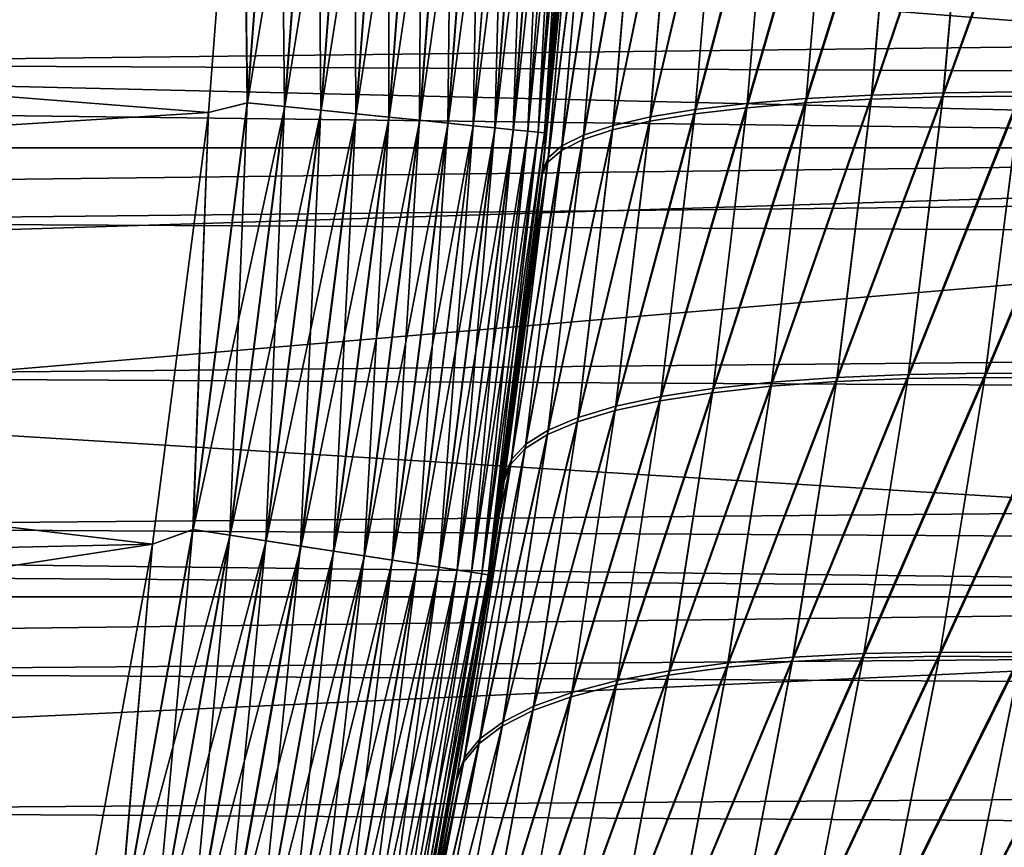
# Model space of a CAD drawing. Header units: metres. Extents: x -46 to 104, y -30 to 30.
# Tile 217 of 256: x 12.15 to 13.61, y -2.37 to -1.15. Entities that reach past the tile are written whole.
import ezdxf

# ---------------------------------------------------------------- set-up
doc = ezdxf.new("R2010")
doc.units = ezdxf.units.M
doc.layers.add('solid_26_000_502_XXX', color=7, linetype='CONTINUOUS')

msp = doc.modelspace()

# ---------------------------------------------------------------- linework, layer by layer
at = {"layer": 'solid_26_000_502_XXX'}
for points in [[(12.490896, -1.2702, 280.003082), (12.483465, -0.642725, 280), (12.539199, -0.635916, 280.003082)], [(12.491562, -1.270268, 315.996857), (12.539866, -0.63595, 315.996857), (12.483465, -0.64274, 316)], [(12.490896, -1.2702, 280.003082), (12.539199, -0.635916, 280.003082), (12.545958, -1.275799, 280.01239)], [(12.595129, -0.638753, 315.987457), (12.539866, -0.63595, 315.996857), (12.491562, -1.270268, 315.996857)], [(12.546611, -1.275866, 315.987457), (12.595129, -0.638753, 315.987457), (12.491562, -1.270268, 315.996857)], [(12.539199, -0.635916, 280.003082), (12.594473, -0.638719, 280.01239), (12.545958, -1.275799, 280.01239)], [(12.545958, -1.275799, 280.01239), (12.594473, -0.638719, 280.01239), (12.599632, -1.281257, 280.027863)], [(12.64899, -0.641484, 315.971893), (12.595129, -0.638753, 315.987457), (12.546611, -1.275866, 315.987457)], [(12.594473, -0.638719, 280.01239), (12.648355, -0.641452, 280.027863), (12.599632, -1.281257, 280.027863)], [(12.483465, -0.642725, 280), (12.433827, -1.284496, 280), (8.943408, -1.007675, 280)], [(8.943408, -1.007675, 316), (12.433825, -1.284518, 316), (12.483465, -0.64274, 316)], [(12.491562, -1.270268, 315.996857), (12.483465, -0.64274, 316), (12.433825, -1.284518, 316)], [(12.490896, -1.2702, 280.003082), (12.433827, -1.284496, 280), (12.483465, -0.642725, 280)], [(12.600265, -1.281322, 315.971893), (12.64899, -0.641484, 315.971893), (12.546611, -1.275866, 315.987457)], [(12.599632, -1.281257, 280.027863), (12.648355, -0.641452, 280.027863), (12.651242, -1.286506, 280.049286)], [(12.700771, -0.64411, 315.950409), (12.64899, -0.641484, 315.971893), (12.600265, -1.281322, 315.971893)], [(12.651846, -1.286567, 315.950409), (12.700771, -0.64411, 315.950409), (12.600265, -1.281322, 315.971893)], [(12.648355, -0.641452, 280.027863), (12.700166, -0.64408, 280.049286), (12.651242, -1.286506, 280.049286)], [(12.651242, -1.286506, 280.049286), (12.700166, -0.64408, 280.049286), (12.70014, -1.291478, 280.076385)], [(12.749821, -0.646598, 315.923248), (12.700771, -0.64411, 315.950409), (12.651846, -1.286567, 315.950409)], [(12.700706, -1.291536, 315.923248), (12.749821, -0.646598, 315.923248), (12.651846, -1.286567, 315.950409)], [(12.700166, -0.64408, 280.049286), (12.749251, -0.646569, 280.076385), (12.70014, -1.291478, 280.076385)], [(12.70014, -1.291478, 280.076385), (12.749251, -0.646569, 280.076385), (12.745707, -1.296112, 280.108826)], [(12.79552, -0.648915, 315.890747), (12.749821, -0.646598, 315.923248), (12.700706, -1.291536, 315.923248)], [(12.74623, -1.296165, 315.890747), (12.79552, -0.648915, 315.890747), (12.700706, -1.291536, 315.923248)], [(12.749251, -0.646569, 280.076385), (12.794994, -0.648889, 280.108826), (12.745707, -1.296112, 280.108826)], [(12.745707, -1.296112, 280.108826), (12.794994, -0.648889, 280.108826), (12.787369, -1.300348, 280.14621)], [(12.837294, -0.651034, 315.853302), (12.79552, -0.648915, 315.890747), (12.74623, -1.296165, 315.890747)], [(12.787843, -1.300396, 315.853302), (12.837294, -0.651034, 315.853302), (12.74623, -1.296165, 315.890747)], [(12.794994, -0.648889, 280.108826), (12.836818, -0.65101, 280.14621), (12.787369, -1.300348, 280.14621)], [(12.787369, -1.300348, 280.14621), (12.836818, -0.65101, 280.14621), (12.824602, -1.304135, 280.188049)], [(12.874615, -0.652927, 315.811432), (12.837294, -0.651034, 315.853302), (12.787843, -1.300396, 315.853302)], [(12.82502, -1.304177, 315.811432), (12.874615, -0.652927, 315.811432), (12.787843, -1.300396, 315.853302)], [(12.836818, -0.65101, 280.14621), (12.874196, -0.652905, 280.188049), (12.824602, -1.304135, 280.188049)], [(12.824602, -1.304135, 280.188049), (12.874196, -0.652905, 280.188049), (12.856937, -1.307423, 280.233795)], [(12.907013, -0.65457, 315.765625), (12.874615, -0.652927, 315.811432), (12.82502, -1.304177, 315.811432)], [(12.857294, -1.307459, 315.765625), (12.907013, -0.65457, 315.765625), (12.82502, -1.304177, 315.811432)], [(12.874196, -0.652905, 280.188049), (12.906655, -0.654552, 280.233795), (12.856937, -1.307423, 280.233795)], [(12.856937, -1.307423, 280.233795), (12.906655, -0.654552, 280.233795), (12.883967, -1.310171, 280.282898)], [(12.934081, -0.655942, 315.716492), (12.907013, -0.65457, 315.765625), (12.857294, -1.307459, 315.765625)], [(12.906655, -0.654552, 280.233795), (12.933789, -0.655928, 280.282898), (12.883967, -1.310171, 280.282898)], [(12.884257, -1.310201, 315.716492), (12.934081, -0.655942, 315.716492), (12.857294, -1.307459, 315.765625)], [(12.883967, -1.310171, 280.282898), (12.933789, -0.655928, 280.282898), (12.90535, -1.312346, 280.334747)], [(12.955477, -0.657027, 315.664612), (12.934081, -0.655942, 315.716492), (12.884257, -1.310201, 315.716492)], [(12.905571, -1.312368, 315.664612), (12.955477, -0.657027, 315.664612), (12.884257, -1.310201, 315.716492)], [(12.933789, -0.655928, 280.282898), (12.955256, -0.657016, 280.334747), (12.90535, -1.312346, 280.334747)], [(12.90535, -1.312346, 280.334747), (12.955256, -0.657016, 280.334747), (12.920817, -1.313919, 280.388672)], [(12.970931, -0.657811, 315.610657), (12.955477, -0.657027, 315.664612), (12.905571, -1.312368, 315.664612)], [(12.920966, -1.313934, 315.610657), (12.970931, -0.657811, 315.610657), (12.905571, -1.312368, 315.664612)], [(12.955256, -0.657016, 280.334747), (12.970782, -0.657804, 280.388672), (12.920817, -1.313919, 280.388672)], [(12.920817, -1.313919, 280.388672), (12.970782, -0.657804, 280.388672), (12.930174, -1.31487, 280.444031)], [(12.980249, -0.658284, 315.555328), (12.970931, -0.657811, 315.610657), (12.920966, -1.313934, 315.610657)], [(12.930248, -1.314878, 315.555328), (12.980249, -0.658284, 315.555328), (12.920966, -1.313934, 315.610657)], [(12.970782, -0.657804, 280.388672), (12.980175, -0.65828, 280.444031), (12.930174, -1.31487, 280.444031)], [(12.930174, -1.31487, 280.444031), (12.980175, -0.65828, 280.444031), (12.982763, -0.669224, 280.5)], [(12.930248, -1.314878, 315.555328), (12.982763, -0.669224, 315.5), (12.980249, -0.658284, 315.555328)], [(16, -0.669224, -12.982763), (16, -1.336673, -12.931098), (-38.5, -0.669228, -12.982763)], [(-38.5, -1.336681, 624.931091), (16, -1.336673, 624.931091), (16, -0.669224, 624.982788)], [(-38.5, -1.336681, 624.931091), (16, -0.669224, 624.982788), (-38.5, -0.669228, 624.982788)], [(16, -1.336673, -12.931098), (-38.5, -1.336681, -12.931098), (-38.5, -0.669228, -12.982763)], [(16, -0.669224, 12.982763), (8.966126, -0.780146, 12.97657), (8.923585, -1.17037, 12.947209)], [(16, -1.336673, 12.931098), (16, -0.669224, 12.982763), (8.923585, -1.17037, 12.947209)], [(8.966126, -0.780142, 599.023438), (16, -0.669224, 599.017212), (16, -1.336673, 599.068909)], [(12.930174, -1.31487, 280.444031), (12.982763, -0.669224, 280.5), (12.931098, -1.336673, 280.5)], [(12.930248, -1.314878, 315.555328), (12.931098, -1.336673, 315.5), (12.982763, -0.669224, 315.5)], [(12.975894, -0.791316, 310.466614), (12.982763, -0.669224, 315.5), (12.931098, -1.336673, 315.5)], [(12.931098, -1.336673, 280.5), (12.982763, -0.669224, 280.5), (12.951594, -1.120807, 285.567078)], [(8.966126, -0.780142, 599.023438), (16, -1.336673, 599.068909), (8.923586, -1.170365, 599.052795)], [(12.967879, -0.913294, 310.455505), (12.975894, -0.791316, 310.466614), (12.931098, -1.336673, 315.5)], [(13.353189, -0.84204, 309.287659), (13.229751, -1.271226, 309.370483), (13.316859, -1.264031, 309.241669)], [(13.353189, -0.84204, 309.287659), (13.266, -0.846882, 309.417419), (13.229751, -1.271226, 309.370483)], [(13.450226, -0.838496, 309.165009), (13.316859, -1.264031, 309.241669), (13.413659, -1.258759, 309.119843)], [(13.450226, -0.838496, 309.165009), (13.353189, -0.84204, 309.287659), (13.316859, -1.264031, 309.241669)], [(13.556077, -0.842572, 286.950256), (13.518857, -1.261707, 286.994965), (13.412958, -1.265043, 286.88092)], [(13.449792, -0.844812, 286.835541), (13.556077, -0.842572, 286.950256), (13.412958, -1.265043, 286.88092)], [(13.556516, -0.836273, 309.050262), (13.413659, -1.258759, 309.119843), (13.519565, -1.25544, 309.005798)], [(13.556516, -0.836273, 309.050262), (13.450226, -0.838496, 309.165009), (13.413659, -1.258759, 309.119843)], [(13.670963, -0.841676, 287.056396), (13.633218, -1.260355, 287.100586), (13.518857, -1.261707, 286.994965)], [(13.556077, -0.842572, 286.950256), (13.670963, -0.841676, 287.056396), (13.518857, -1.261707, 286.994965)], [(13.671409, -0.835384, 308.944122), (13.519565, -1.25544, 309.005798), (13.633933, -1.254096, 308.900177)], [(13.671409, -0.835384, 308.944122), (13.556516, -0.836273, 309.050262), (13.519565, -1.25544, 309.005798)], [(13.18919, -0.852992, 309.553558), (13.086658, -1.291196, 309.646027), (13.152862, -1.280299, 309.505554)], [(13.18919, -0.852992, 309.553558), (13.12323, -0.860335, 309.695221), (13.086658, -1.291196, 309.646027)], [(13.265569, -0.853259, 286.58313), (13.229057, -1.277572, 286.63028), (13.152169, -1.28669, 286.495239)], [(13.188758, -0.859415, 286.447021), (13.265569, -0.853259, 286.58313), (13.152169, -1.28669, 286.495239)], [(13.266, -0.846882, 309.417419), (13.152862, -1.280299, 309.505554), (13.229751, -1.271226, 309.370483)], [(13.266, -0.846882, 309.417419), (13.18919, -0.852992, 309.553558), (13.152862, -1.280299, 309.505554)], [(13.352758, -0.848382, 286.712921), (13.316163, -1.270342, 286.759094), (13.229057, -1.277572, 286.63028)], [(13.265569, -0.853259, 286.58313), (13.352758, -0.848382, 286.712921), (13.229057, -1.277572, 286.63028)], [(13.449792, -0.844812, 286.835541), (13.412958, -1.265043, 286.88092), (13.316163, -1.270342, 286.759094)], [(13.352758, -0.848382, 286.712921), (13.449792, -0.844812, 286.835541), (13.316163, -1.270342, 286.759094)], [(13.068523, -0.868863, 309.841492), (12.987845, -1.318185, 309.939819), (13.031542, -1.30385, 309.791077)], [(13.068523, -0.868863, 309.841492), (13.025405, -0.878527, 309.991547), (12.987845, -1.318185, 309.939819)], [(13.122794, -0.866811, 286.305389), (13.085965, -1.29764, 286.354767), (13.030846, -1.310356, 286.209747)], [(13.068082, -0.875403, 286.159119), (13.122794, -0.866811, 286.305389), (13.030846, -1.310356, 286.209747)], [(13.12323, -0.860335, 309.695221), (13.031542, -1.30385, 309.791077), (13.086658, -1.291196, 309.646027)], [(13.12323, -0.860335, 309.695221), (13.068523, -0.868863, 309.841492), (13.031542, -1.30385, 309.791077)], [(13.188758, -0.859415, 286.447021), (13.152169, -1.28669, 286.495239), (13.085965, -1.29764, 286.354767)], [(13.122794, -0.866811, 286.305389), (13.188758, -0.859415, 286.447021), (13.085965, -1.29764, 286.354767)], [(13.024956, -0.885137, 286.009094), (12.987144, -1.324761, 286.061035), (12.955127, -1.340768, 285.909515)], [(12.993678, -0.895955, 285.856201), (13.024956, -0.885137, 286.009094), (12.955127, -1.340768, 285.909515)], [(13.025405, -0.878527, 309.991547), (12.955834, -1.334113, 310.091339), (12.987845, -1.318185, 309.939819)], [(13.025405, -0.878527, 309.991547), (12.994138, -0.889265, 310.14444), (12.955834, -1.334113, 310.091339)], [(13.068082, -0.875403, 286.159119), (13.030846, -1.310356, 286.209747), (12.987144, -1.324761, 286.061035)], [(13.024956, -0.885137, 286.009094), (13.068082, -0.875403, 286.159119), (12.987144, -1.324761, 286.061035)], [(12.974914, -0.901013, 310.299225), (12.967879, -0.913294, 310.455505), (12.92763, -1.369806, 310.399658)], [(12.974914, -0.901013, 310.299225), (12.92763, -1.369806, 310.399658), (12.935702, -1.35154, 310.24472)], [(12.993678, -0.895955, 285.856201), (12.955127, -1.340768, 285.909515), (12.934987, -1.358279, 285.756165)], [(12.974442, -0.90779, 285.701447), (12.993678, -0.895955, 285.856201), (12.934987, -1.358279, 285.756165)], [(12.994138, -0.889265, 310.14444), (12.935702, -1.35154, 310.24472), (12.955834, -1.334113, 310.091339)], [(12.994138, -0.889265, 310.14444), (12.974914, -0.901013, 310.299225), (12.935702, -1.35154, 310.24472)], [(12.974442, -0.90779, 285.701447), (12.926897, -1.376709, 285.601349), (12.951594, -1.120807, 285.567078)], [(12.974442, -0.90779, 285.701447), (12.934987, -1.358279, 285.756165), (12.926897, -1.376709, 285.601349)], [(12.92763, -1.369806, 310.399658), (12.967879, -0.913294, 310.455505), (12.945415, -1.190058, 310.424347)], [(12.945415, -1.190058, 310.424347), (12.967879, -0.913294, 310.455505), (12.931098, -1.336673, 315.5)], [(27, -1.033505, 294.395233), (11.458583, -0.975134, 294.378998), (11.435828, -1.213192, 294.45166)], [(27, -1.033505, 301.604767), (11.435835, -1.21313, 301.54837), (11.458587, -0.975087, 301.621002)], [(12.433827, -1.284496, 280), (8.872838, -1.507548, 280), (8.943408, -1.007675, 280)], [(8.943408, -1.007675, 316), (8.872838, -1.507548, 316), (12.433825, -1.284518, 316)], [(27, -1.033505, 294.395233), (11.435828, -1.213192, 294.45166), (27, -1.282646, 294.476166)], [(27, -1.282646, 301.523834), (11.435835, -1.21313, 301.54837), (27, -1.033505, 301.604767)], [(12.931098, -1.336673, 280.5), (12.951594, -1.120807, 285.567078), (12.926897, -1.376709, 285.601349)], [(16, -1.336673, 12.931098), (8.923585, -1.17037, 12.947209), (8.863707, -1.56037, 12.906016)], [(8.923586, -1.170365, 599.052795), (16, -1.336673, 599.068909), (8.863708, -1.560363, 599.093994)], [(12.92763, -1.369806, 310.399658), (12.945415, -1.190058, 310.424347), (12.931098, -1.336673, 315.5)], [(27, -1.282646, 294.476166), (11.435828, -1.213192, 294.45166), (11.40863, -1.446773, 294.540314)], [(27, -1.282646, 301.523834), (11.40864, -1.446697, 301.459717), (11.435835, -1.21313, 301.54837)], [(13.316859, -1.264031, 309.241669), (13.179192, -1.692617, 309.305054), (13.266178, -1.683169, 309.177551)], [(13.316859, -1.264031, 309.241669), (13.229751, -1.271226, 309.370483), (13.179192, -1.692617, 309.305054)], [(13.412958, -1.265043, 286.88092), (13.361659, -1.682473, 286.944092), (13.265198, -1.689438, 286.823395)], [(13.316163, -1.270342, 286.759094), (13.412958, -1.265043, 286.88092), (13.265198, -1.689438, 286.823395)], [(13.413659, -1.258759, 309.119843), (13.266178, -1.683169, 309.177551), (13.362646, -1.676232, 309.056854)], [(13.413659, -1.258759, 309.119843), (13.316859, -1.264031, 309.241669), (13.266178, -1.683169, 309.177551)], [(13.518857, -1.261707, 286.994965), (13.467025, -1.678068, 287.05722), (13.361659, -1.682473, 286.944092)], [(13.412958, -1.265043, 286.88092), (13.518857, -1.261707, 286.994965), (13.361659, -1.682473, 286.944092)], [(13.519565, -1.25544, 309.005798), (13.362646, -1.676232, 309.056854), (13.468019, -1.671846, 308.943726)], [(13.519565, -1.25544, 309.005798), (13.413659, -1.258759, 309.119843), (13.362646, -1.676232, 309.056854)], [(13.633218, -1.260355, 287.100586), (13.580664, -1.676251, 287.162109), (13.467025, -1.678068, 287.05722)], [(13.518857, -1.261707, 286.994965), (13.633218, -1.260355, 287.100586), (13.467025, -1.678068, 287.05722)], [(13.633933, -1.254096, 308.900177), (13.468019, -1.671846, 308.943726), (13.581666, -1.670039, 308.838867)], [(13.633933, -1.254096, 308.900177), (13.519565, -1.25544, 309.005798), (13.468019, -1.671846, 308.943726)], [(13.633218, -1.260355, 287.100586), (13.755348, -1.260995, 287.197113), (13.580664, -1.676251, 287.162109)], [(13.755348, -1.260995, 287.197113), (13.701898, -1.677032, 287.258118), (13.580664, -1.676251, 287.162109)], [(13.756073, -1.254734, 308.80365), (13.633933, -1.254096, 308.900177), (13.581666, -1.670039, 308.838867)], [(13.756073, -1.254734, 308.80365), (13.581666, -1.670039, 308.838867), (13.702909, -1.67082, 308.742859)], [(12.410529, -1.901223, 280.003082), (12.433827, -1.284496, 280), (12.490896, -1.2702, 280.003082)], [(12.410529, -1.901223, 280.003082), (12.490896, -1.2702, 280.003082), (12.465237, -1.909604, 280.01239)], [(12.411191, -1.901325, 315.996857), (12.491562, -1.270268, 315.996857), (12.433825, -1.284518, 316)], [(12.546611, -1.275866, 315.987457), (12.491562, -1.270268, 315.996857), (12.411191, -1.901325, 315.996857)], [(12.465885, -1.909703, 315.987457), (12.546611, -1.275866, 315.987457), (12.411191, -1.901325, 315.996857)], [(12.490896, -1.2702, 280.003082), (12.545958, -1.275799, 280.01239), (12.465237, -1.909604, 280.01239)], [(12.465237, -1.909604, 280.01239), (12.545958, -1.275799, 280.01239), (12.518566, -1.917774, 280.027863)], [(12.600265, -1.281322, 315.971893), (12.546611, -1.275866, 315.987457), (12.465885, -1.909703, 315.987457)], [(12.545958, -1.275799, 280.01239), (12.599632, -1.281257, 280.027863), (12.518566, -1.917774, 280.027863)], [(13.229057, -1.277572, 286.63028), (13.178218, -1.698923, 286.695892), (13.101237, -1.71087, 286.562286)], [(13.152169, -1.28669, 286.495239), (13.229057, -1.277572, 286.63028), (13.101237, -1.71087, 286.562286)], [(13.229751, -1.271226, 309.370483), (13.102207, -1.704518, 309.43866), (13.179192, -1.692617, 309.305054)], [(13.229751, -1.271226, 309.370483), (13.152862, -1.280299, 309.505554), (13.102207, -1.704518, 309.43866)], [(13.316163, -1.270342, 286.759094), (13.265198, -1.689438, 286.823395), (13.178218, -1.698923, 286.695892)], [(13.229057, -1.277572, 286.63028), (13.316163, -1.270342, 286.759094), (13.178218, -1.698923, 286.695892)], [(12.433827, -1.284496, 280), (12.351189, -1.923055, 280), (8.872838, -1.507548, 280)], [(8.872838, -1.507548, 316), (12.351185, -1.923077, 316), (12.433825, -1.284518, 316)], [(27, -1.282646, 294.476166), (11.40863, -1.446773, 294.540314), (27, -1.5254, 294.57428)], [(27, -1.5254, 301.42572), (11.40864, -1.446697, 301.459717), (27, -1.282646, 301.523834)], [(12.411191, -1.901325, 315.996857), (12.433825, -1.284518, 316), (12.351185, -1.923077, 316)], [(12.410529, -1.901223, 280.003082), (12.351189, -1.923055, 280), (12.433827, -1.284496, 280)], [(12.519194, -1.91787, 315.971893), (12.600265, -1.281322, 315.971893), (12.465885, -1.909703, 315.987457)], [(12.518566, -1.917774, 280.027863), (12.599632, -1.281257, 280.027863), (12.569844, -1.925629, 280.049286)], [(12.651846, -1.286567, 315.950409), (12.600265, -1.281322, 315.971893), (12.519194, -1.91787, 315.971893)], [(12.570444, -1.925721, 315.950409), (12.651846, -1.286567, 315.950409), (12.519194, -1.91787, 315.971893)], [(12.599632, -1.281257, 280.027863), (12.651242, -1.286506, 280.049286), (12.569844, -1.925629, 280.049286)], [(12.569844, -1.925629, 280.049286), (12.651242, -1.286506, 280.049286), (12.618426, -1.933072, 280.076385)], [(12.700706, -1.291536, 315.923248), (12.651846, -1.286567, 315.950409), (12.570444, -1.925721, 315.950409)], [(12.61899, -1.933158, 315.923248), (12.700706, -1.291536, 315.923248), (12.570444, -1.925721, 315.950409)], [(12.651242, -1.286506, 280.049286), (12.70014, -1.291478, 280.076385), (12.618426, -1.933072, 280.076385)], [(12.618426, -1.933072, 280.076385), (12.70014, -1.291478, 280.076385), (12.6637, -1.940008, 280.108826)], [(12.74623, -1.296165, 315.890747), (12.700706, -1.291536, 315.923248), (12.61899, -1.933158, 315.923248)], [(12.70014, -1.291478, 280.076385), (12.745707, -1.296112, 280.108826), (12.6637, -1.940008, 280.108826)], [(13.086658, -1.291196, 309.646027), (12.980021, -1.735385, 309.720886), (13.035685, -1.718803, 309.577545)], [(13.086658, -1.291196, 309.646027), (13.031542, -1.30385, 309.791077), (12.980021, -1.735385, 309.720886)], [(13.152169, -1.28669, 286.495239), (13.101237, -1.71087, 286.562286), (13.034719, -1.725209, 286.423401)], [(13.085965, -1.29764, 286.354767), (13.152169, -1.28669, 286.495239), (13.034719, -1.725209, 286.423401)], [(13.152862, -1.280299, 309.505554), (13.035685, -1.718803, 309.577545), (13.102207, -1.704518, 309.43866)], [(13.152862, -1.280299, 309.505554), (13.086658, -1.291196, 309.646027), (13.035685, -1.718803, 309.577545)], [(12.664221, -1.940087, 315.890747), (12.74623, -1.296165, 315.890747), (12.61899, -1.933158, 315.923248)], [(12.6637, -1.940008, 280.108826), (12.745707, -1.296112, 280.108826), (12.705095, -1.946349, 280.14621)], [(12.787843, -1.300396, 315.853302), (12.74623, -1.296165, 315.890747), (12.664221, -1.940087, 315.890747)], [(12.705565, -1.946421, 315.853302), (12.787843, -1.300396, 315.853302), (12.664221, -1.940087, 315.890747)], [(12.745707, -1.296112, 280.108826), (12.787369, -1.300348, 280.14621), (12.705095, -1.946349, 280.14621)], [(12.705095, -1.946349, 280.14621), (12.787369, -1.300348, 280.14621), (12.742089, -1.952016, 280.188049)], [(12.82502, -1.304177, 315.811432), (12.787843, -1.300396, 315.853302), (12.705565, -1.946421, 315.853302)], [(12.742504, -1.95208, 315.811432), (12.82502, -1.304177, 315.811432), (12.705565, -1.946421, 315.853302)], [(12.787369, -1.300348, 280.14621), (12.824602, -1.304135, 280.188049), (12.742089, -1.952016, 280.188049)], [(12.742089, -1.952016, 280.188049), (12.824602, -1.304135, 280.188049), (12.774216, -1.956938, 280.233795)], [(12.857294, -1.307459, 315.765625), (12.82502, -1.304177, 315.811432), (12.742504, -1.95208, 315.811432)], [(12.77457, -1.956992, 315.765625), (12.857294, -1.307459, 315.765625), (12.742504, -1.95208, 315.811432)], [(12.824602, -1.304135, 280.188049), (12.856937, -1.307423, 280.233795), (12.774216, -1.956938, 280.233795)], [(12.774216, -1.956938, 280.233795), (12.856937, -1.307423, 280.233795), (12.801071, -1.961052, 280.282898)], [(12.884257, -1.310201, 315.716492), (12.857294, -1.307459, 315.765625), (12.77457, -1.956992, 315.765625)], [(12.856937, -1.307423, 280.233795), (12.883967, -1.310171, 280.282898), (12.801071, -1.961052, 280.282898)], [(13.031542, -1.30385, 309.791077), (12.935552, -1.754164, 309.867828), (12.980021, -1.735385, 309.720886)], [(13.031542, -1.30385, 309.791077), (12.987845, -1.318185, 309.939819), (12.935552, -1.754164, 309.867828)], [(13.085965, -1.29764, 286.354767), (13.034719, -1.725209, 286.423401), (12.979059, -1.741853, 286.28009)], [(13.030846, -1.310356, 286.209747), (13.085965, -1.29764, 286.354767), (12.979059, -1.741853, 286.28009)], [(12.80136, -1.961096, 315.716492), (12.884257, -1.310201, 315.716492), (12.77457, -1.956992, 315.765625)], [(12.801071, -1.961052, 280.282898), (12.883967, -1.310171, 280.282898), (12.822317, -1.964307, 280.334747)], [(12.905571, -1.312368, 315.664612), (12.884257, -1.310201, 315.716492), (12.80136, -1.961096, 315.716492)], [(12.822536, -1.96434, 315.664612), (12.905571, -1.312368, 315.664612), (12.80136, -1.961096, 315.716492)], [(12.883967, -1.310171, 280.282898), (12.90535, -1.312346, 280.334747), (12.822317, -1.964307, 280.334747)], [(12.822317, -1.964307, 280.334747), (12.90535, -1.312346, 280.334747), (12.837685, -1.966661, 280.388672)], [(12.920966, -1.313934, 315.610657), (12.905571, -1.312368, 315.664612), (12.822536, -1.96434, 315.664612)], [(12.837832, -1.966684, 315.610657), (12.920966, -1.313934, 315.610657), (12.822536, -1.96434, 315.664612)], [(12.90535, -1.312346, 280.334747), (12.920817, -1.313919, 280.388672), (12.837685, -1.966661, 280.388672)], [(12.837685, -1.966661, 280.388672), (12.920817, -1.313919, 280.388672), (12.846981, -1.968085, 280.444031)], [(12.930248, -1.314878, 315.555328), (12.920966, -1.313934, 315.610657), (12.837832, -1.966684, 315.610657)], [(12.847054, -1.968096, 315.555328), (12.930248, -1.314878, 315.555328), (12.837832, -1.966684, 315.610657)], [(12.920817, -1.313919, 280.388672), (12.930174, -1.31487, 280.444031), (12.846981, -1.968085, 280.444031)], [(12.846981, -1.968085, 280.444031), (12.930174, -1.31487, 280.444031), (12.931098, -1.336673, 280.5)], [(12.847054, -1.968096, 315.555328), (12.931098, -1.336673, 315.5), (12.930248, -1.314878, 315.555328)], [(12.987845, -1.318185, 309.939819), (12.902541, -1.77503, 310.017456), (12.935552, -1.754164, 309.867828)], [(12.987845, -1.318185, 309.939819), (12.955834, -1.334113, 310.091339), (12.902541, -1.77503, 310.017456)], [(13.030846, -1.310356, 286.209747), (12.979059, -1.741853, 286.28009), (12.93459, -1.760703, 286.133148)], [(12.987144, -1.324761, 286.061035), (13.030846, -1.310356, 286.209747), (12.93459, -1.760703, 286.133148)], [(16, -1.336673, -12.931098), (16, -2.000577, -12.845142), (-38.5, -1.336681, -12.931098)], [(-38.5, -2.000588, 624.845154), (16, -2.000577, 624.845154), (16, -1.336673, 624.931091)], [(-38.5, -2.000588, 624.845154), (16, -1.336673, 624.931091), (-38.5, -1.336681, 624.931091)], [(16, -2.000577, -12.845142), (-38.5, -2.000588, -12.845141), (-38.5, -1.336681, -12.931098)], [(16, -1.336673, 12.931098), (8.863707, -1.56037, 12.906016), (8.786204, -1.950018, 12.852915)], [(16, -2.000577, 12.845142), (16, -1.336673, 12.931098), (8.786204, -1.950018, 12.852915)], [(8.863708, -1.560363, 599.093994), (16, -1.336673, 599.068909), (16, -2.000577, 599.154846)], [(12.92763, -1.369806, 310.399658), (12.931098, -1.336673, 315.5), (12.845142, -2.000578, 315.5)], [(12.847054, -1.968096, 315.555328), (12.845142, -2.000578, 315.5), (12.931098, -1.336673, 315.5)], [(12.845142, -2.000578, 280.5), (12.931098, -1.336673, 280.5), (12.863703, -1.877539, 285.689178)], [(12.846981, -1.968085, 280.444031), (12.931098, -1.336673, 280.5), (12.845142, -2.000578, 280.5)], [(12.931098, -1.336673, 280.5), (12.870692, -1.829012, 285.679443), (12.863703, -1.877539, 285.689178)], [(12.931098, -1.336673, 280.5), (12.913364, -1.498337, 285.620148), (12.870692, -1.829012, 285.679443)], [(12.955834, -1.334113, 310.091339), (12.881186, -1.797857, 310.168915), (12.902541, -1.77503, 310.017456)], [(12.955834, -1.334113, 310.091339), (12.935702, -1.35154, 310.24472), (12.881186, -1.797857, 310.168915)], [(12.987144, -1.324761, 286.061035), (12.93459, -1.760703, 286.133148), (12.90158, -1.781646, 285.983521)], [(12.955127, -1.340768, 285.909515), (12.987144, -1.324761, 286.061035), (12.90158, -1.781646, 285.983521)], [(12.931098, -1.336673, 280.5), (12.926897, -1.376709, 285.601349), (12.913364, -1.498337, 285.620148)], [(12.935702, -1.35154, 310.24472), (12.92763, -1.369806, 310.399658), (12.871701, -1.821895, 310.32196)], [(12.935702, -1.35154, 310.24472), (12.871701, -1.821895, 310.32196), (12.881186, -1.797857, 310.168915)], [(12.955127, -1.340768, 285.909515), (12.90158, -1.781646, 285.983521), (12.880224, -1.804557, 285.832092)], [(12.934987, -1.358279, 285.756165), (12.955127, -1.340768, 285.909515), (12.880224, -1.804557, 285.832092)], [(12.934987, -1.358279, 285.756165), (12.870692, -1.829012, 285.679443), (12.913364, -1.498337, 285.620148)], [(12.934987, -1.358279, 285.756165), (12.880224, -1.804557, 285.832092), (12.870692, -1.829012, 285.679443)], [(12.934987, -1.358279, 285.756165), (12.913364, -1.498337, 285.620148), (12.926897, -1.376709, 285.601349)], [(12.902338, -1.590492, 310.364563), (12.92763, -1.369806, 310.399658), (12.845142, -2.000578, 315.5)], [(12.871701, -1.821895, 310.32196), (12.92763, -1.369806, 310.399658), (12.902338, -1.590492, 310.364563)], [(27, -1.5254, 294.57428), (11.40863, -1.446773, 294.540314), (11.377321, -1.67528, 294.64502)], [(27, -1.5254, 301.42572), (11.377331, -1.675216, 301.355011), (11.40864, -1.446697, 301.459717)], [(12.351189, -1.923055, 280), (8.774351, -2.002678, 280), (8.872838, -1.507548, 280)], [(8.872838, -1.507548, 316), (8.774351, -2.002678, 316), (12.351185, -1.923077, 316)], [(27, -1.5254, 294.57428), (11.377321, -1.67528, 294.64502), (27, -1.760406, 294.688873)], [(27, -1.760406, 301.311127), (11.377331, -1.675216, 301.355011), (27, -1.5254, 301.42572)], [(8.863708, -1.560363, 599.093994), (16, -2.000577, 599.154846), (8.786206, -1.95001, 599.147095)], [(12.871701, -1.821895, 310.32196), (12.902338, -1.590492, 310.364563), (12.845142, -2.000578, 315.5)], [(13.468019, -1.671846, 308.943726), (13.297507, -2.090012, 308.976318), (13.402205, -2.084595, 308.86438)], [(13.468019, -1.671846, 308.943726), (13.362646, -1.676232, 309.056854), (13.297507, -2.090012, 308.976318)], [(13.581666, -1.670039, 308.838867), (13.402205, -2.084595, 308.86438), (13.514944, -2.082314, 308.760437)], [(13.581666, -1.670039, 308.838867), (13.468019, -1.671846, 308.943726), (13.402205, -2.084595, 308.86438)], [(13.702909, -1.67082, 308.742859), (13.581666, -1.670039, 308.838867), (13.514944, -2.082314, 308.760437)], [(13.702909, -1.67082, 308.742859), (13.514944, -2.082314, 308.760437), (13.635061, -2.083182, 308.66507)], [(27, -1.760406, 294.688873), (11.377321, -1.67528, 294.64502), (11.342365, -1.897563, 294.765533)], [(27, -1.760406, 301.311127), (11.342378, -1.897488, 301.234497), (11.377331, -1.675216, 301.355011)], [(13.266178, -1.683169, 309.177551), (13.114648, -2.110109, 309.221466), (13.201467, -2.098533, 309.095581)], [(13.266178, -1.683169, 309.177551), (13.179192, -1.692617, 309.305054), (13.114648, -2.110109, 309.221466)], [(13.361659, -1.682473, 286.944092), (13.29629, -2.096195, 287.024872), (13.200257, -2.104745, 286.905609)], [(13.265198, -1.689438, 286.823395), (13.361659, -1.682473, 286.944092), (13.200257, -2.104745, 286.905609)], [(13.362646, -1.676232, 309.056854), (13.201467, -2.098533, 309.095581), (13.297507, -2.090012, 308.976318)], [(13.362646, -1.676232, 309.056854), (13.266178, -1.683169, 309.177551), (13.201467, -2.098533, 309.095581)], [(13.467025, -1.678068, 287.05722), (13.400978, -2.090758, 287.13681), (13.29629, -2.096195, 287.024872)], [(13.361659, -1.682473, 286.944092), (13.467025, -1.678068, 287.05722), (13.29629, -2.096195, 287.024872)], [(13.580664, -1.676251, 287.162109), (13.513707, -2.088466, 287.240784), (13.400978, -2.090758, 287.13681)], [(13.467025, -1.678068, 287.05722), (13.580664, -1.676251, 287.162109), (13.400978, -2.090758, 287.13681)], [(13.580664, -1.676251, 287.162109), (13.701898, -1.677032, 287.258118), (13.513707, -2.088466, 287.240784)], [(13.701898, -1.677032, 287.258118), (13.633814, -2.089332, 287.336121), (13.513707, -2.088466, 287.240784)], [(13.178218, -1.698923, 286.695892), (13.113445, -2.116357, 286.779724), (13.036365, -2.130964, 286.647949)], [(13.101237, -1.71087, 286.562286), (13.178218, -1.698923, 286.695892), (13.036365, -2.130964, 286.647949)], [(13.179192, -1.692617, 309.305054), (13.037561, -2.12467, 309.353241), (13.114648, -2.110109, 309.221466)], [(13.179192, -1.692617, 309.305054), (13.102207, -1.704518, 309.43866), (13.037561, -2.12467, 309.353241)], [(13.265198, -1.689438, 286.823395), (13.200257, -2.104745, 286.905609), (13.113445, -2.116357, 286.779724)], [(13.178218, -1.698923, 286.695892), (13.265198, -1.689438, 286.823395), (13.113445, -2.116357, 286.779724)], [(13.101237, -1.71087, 286.562286), (13.036365, -2.130964, 286.647949), (12.969467, -2.148479, 286.511078)], [(13.034719, -1.725209, 286.423401), (13.101237, -1.71087, 286.562286), (12.969467, -2.148479, 286.511078)], [(13.102207, -1.704518, 309.43866), (12.97066, -2.142133, 309.490143), (13.037561, -2.12467, 309.353241)], [(13.102207, -1.704518, 309.43866), (13.035685, -1.718803, 309.577545), (12.97066, -2.142133, 309.490143)], [(13.034719, -1.725209, 286.423401), (12.969467, -2.148479, 286.511078), (12.913148, -2.1688, 286.369873)], [(12.979059, -1.741853, 286.28009), (13.034719, -1.725209, 286.423401), (12.913148, -2.1688, 286.369873)], [(13.035685, -1.718803, 309.577545), (12.914338, -2.162393, 309.631317), (12.97066, -2.142133, 309.490143)], [(13.035685, -1.718803, 309.577545), (12.980021, -1.735385, 309.720886), (12.914338, -2.162393, 309.631317)], [(12.979059, -1.741853, 286.28009), (12.913148, -2.1688, 286.369873), (12.867737, -2.191807, 286.22522)], [(12.93459, -1.760703, 286.133148), (12.979059, -1.741853, 286.28009), (12.867737, -2.191807, 286.22522)], [(12.980021, -1.735385, 309.720886), (12.868926, -2.185331, 309.776001), (12.914338, -2.162393, 309.631317)], [(12.980021, -1.735385, 309.720886), (12.935552, -1.754164, 309.867828), (12.868926, -2.185331, 309.776001)], [(12.935552, -1.754164, 309.867828), (12.834691, -2.210814, 309.923309), (12.868926, -2.185331, 309.776001)], [(12.935552, -1.754164, 309.867828), (12.902541, -1.77503, 310.017456), (12.834691, -2.210814, 309.923309)], [(27, -1.760406, 294.688873), (11.342365, -1.897563, 294.765533), (27, -1.987216, 294.819824)], [(27, -1.987216, 301.180176), (11.342378, -1.897488, 301.234497), (27, -1.760406, 301.311127)], [(12.93459, -1.760703, 286.133148), (12.867737, -2.191807, 286.22522), (12.833502, -2.217364, 286.077911)], [(12.90158, -1.781646, 285.983521), (12.93459, -1.760703, 286.133148), (12.833502, -2.217364, 286.077911)], [(12.90158, -1.781646, 285.983521), (12.833502, -2.217364, 286.077911), (12.810644, -2.245322, 285.928864)], [(12.880224, -1.804557, 285.832092), (12.90158, -1.781646, 285.983521), (12.810644, -2.245322, 285.928864)], [(12.902541, -1.77503, 310.017456), (12.811834, -2.23869, 310.072388), (12.834691, -2.210814, 309.923309)], [(12.902541, -1.77503, 310.017456), (12.881186, -1.797857, 310.168915), (12.811834, -2.23869, 310.072388)], [(12.881186, -1.797857, 310.168915), (12.871701, -1.821895, 310.32196), (12.800598, -2.268188, 310.222961)], [(12.881186, -1.797857, 310.168915), (12.800598, -2.268188, 310.222961), (12.811834, -2.23869, 310.072388)], [(12.880224, -1.804557, 285.832092), (12.799319, -2.275393, 285.778839), (12.802374, -2.258148, 285.774567)], [(12.880224, -1.804557, 285.832092), (12.810644, -2.245322, 285.928864), (12.799319, -2.275393, 285.778839)], [(12.880224, -1.804557, 285.832092), (12.802374, -2.258148, 285.774567), (12.863703, -1.877539, 285.689178)], [(12.880224, -1.804557, 285.832092), (12.863703, -1.877539, 285.689178), (12.870692, -1.829012, 285.679443)], [(12.800598, -2.268188, 310.222961), (12.871701, -1.821895, 310.32196), (12.846437, -1.992247, 310.286804)], [(12.846437, -1.992247, 310.286804), (12.871701, -1.821895, 310.32196), (12.845142, -2.000578, 315.5)], [(12.845142, -2.000578, 280.5), (12.863703, -1.877539, 285.689178), (12.802374, -2.258148, 285.774567)], [(27, -1.987216, 294.819824), (11.342365, -1.897563, 294.765533), (11.304395, -2.112028, 294.901306)], [(27, -1.987216, 301.180176), (11.304409, -2.11195, 301.098755), (11.342378, -1.897488, 301.234497)], [(12.298306, -2.527366, 280.003082), (12.351189, -1.923055, 280), (12.410529, -1.901223, 280.003082)], [(12.298306, -2.527366, 280.003082), (12.410529, -1.901223, 280.003082), (12.352518, -2.538507, 280.01239)], [(12.298961, -2.527501, 315.996857), (12.411191, -1.901325, 315.996857), (12.351185, -1.923077, 316)], [(12.465885, -1.909703, 315.987457), (12.411191, -1.901325, 315.996857), (12.298961, -2.527501, 315.996857)], [(12.410529, -1.901223, 280.003082), (12.465237, -1.909604, 280.01239), (12.352518, -2.538507, 280.01239)], [(12.353161, -2.538639, 315.987457), (12.465885, -1.909703, 315.987457), (12.298961, -2.527501, 315.996857)], [(12.352518, -2.538507, 280.01239), (12.465237, -1.909604, 280.01239), (12.405365, -2.549367, 280.027863)], [(12.519194, -1.91787, 315.971893), (12.465885, -1.909703, 315.987457), (12.353161, -2.538639, 315.987457)], [(12.405987, -2.549495, 315.971893), (12.519194, -1.91787, 315.971893), (12.353161, -2.538639, 315.987457)], [(12.465237, -1.909604, 280.01239), (12.518566, -1.917774, 280.027863), (12.405365, -2.549367, 280.027863)], [(12.405365, -2.549367, 280.027863), (12.518566, -1.917774, 280.027863), (12.45618, -2.55981, 280.049286)], [(12.570444, -1.925721, 315.950409), (12.519194, -1.91787, 315.971893), (12.405987, -2.549495, 315.971893)], [(12.518566, -1.917774, 280.027863), (12.569844, -1.925629, 280.049286), (12.45618, -2.55981, 280.049286)], [(8.648257, -2.491507, 316), (12.235805, -2.556382, 316), (12.351185, -1.923077, 316)], [(8.774351, -2.002678, 316), (8.648257, -2.491507, 316), (12.351185, -1.923077, 316)], [(12.351189, -1.923055, 280), (12.235808, -2.556361, 280), (8.774351, -2.002678, 280)], [(12.298961, -2.527501, 315.996857), (12.351185, -1.923077, 316), (12.235805, -2.556382, 316)], [(12.298306, -2.527366, 280.003082), (12.235808, -2.556361, 280), (12.351189, -1.923055, 280)], [(12.456774, -2.559932, 315.950409), (12.570444, -1.925721, 315.950409), (12.405987, -2.549495, 315.971893)], [(12.45618, -2.55981, 280.049286), (12.569844, -1.925629, 280.049286), (12.504323, -2.569704, 280.076385)], [(12.61899, -1.933158, 315.923248), (12.570444, -1.925721, 315.950409), (12.456774, -2.559932, 315.950409)], [(12.504881, -2.569818, 315.923248), (12.61899, -1.933158, 315.923248), (12.456774, -2.559932, 315.950409)], [(12.569844, -1.925629, 280.049286), (12.618426, -1.933072, 280.076385), (12.504323, -2.569704, 280.076385)], [(12.504323, -2.569704, 280.076385), (12.618426, -1.933072, 280.076385), (12.549187, -2.578923, 280.108826)], [(12.664221, -1.940087, 315.890747), (12.61899, -1.933158, 315.923248), (12.504881, -2.569818, 315.923248)], [(12.618426, -1.933072, 280.076385), (12.6637, -1.940008, 280.108826), (12.549187, -2.578923, 280.108826)], [(12.549703, -2.579029, 315.890747), (12.664221, -1.940087, 315.890747), (12.504881, -2.569818, 315.923248)], [(12.549187, -2.578923, 280.108826), (12.6637, -1.940008, 280.108826), (12.590207, -2.587353, 280.14621)], [(12.705565, -1.946421, 315.853302), (12.664221, -1.940087, 315.890747), (12.549703, -2.579029, 315.890747)], [(12.590673, -2.587449, 315.853302), (12.705565, -1.946421, 315.853302), (12.549703, -2.579029, 315.890747)], [(12.6637, -1.940008, 280.108826), (12.705095, -1.946349, 280.14621), (12.590207, -2.587353, 280.14621)], [(12.590207, -2.587353, 280.14621), (12.705095, -1.946349, 280.14621), (12.626866, -2.594887, 280.188049)], [(12.742504, -1.95208, 315.811432), (12.705565, -1.946421, 315.853302), (12.590673, -2.587449, 315.853302)], [(12.705095, -1.946349, 280.14621), (12.742089, -1.952016, 280.188049), (12.626866, -2.594887, 280.188049)], [(16, -2.000577, 12.845142), (8.786204, -1.950018, 12.852915), (8.690778, -2.338869, 12.787873)], [(8.786206, -1.95001, 599.147095), (16, -2.000577, 599.154846), (8.690781, -2.338859, 599.212097)], [(12.627277, -2.594971, 315.811432), (12.742504, -1.95208, 315.811432), (12.590673, -2.587449, 315.853302)], [(12.626866, -2.594887, 280.188049), (12.742089, -1.952016, 280.188049), (12.658703, -2.60143, 280.233795)], [(12.77457, -1.956992, 315.765625), (12.742504, -1.95208, 315.811432), (12.627277, -2.594971, 315.811432)], [(12.659054, -2.601502, 315.765625), (12.77457, -1.956992, 315.765625), (12.627277, -2.594971, 315.811432)], [(12.742089, -1.952016, 280.188049), (12.774216, -1.956938, 280.233795), (12.658703, -2.60143, 280.233795)], [(12.658703, -2.60143, 280.233795), (12.774216, -1.956938, 280.233795), (12.685316, -2.606899, 280.282898)], [(12.80136, -1.961096, 315.716492), (12.77457, -1.956992, 315.765625), (12.659054, -2.601502, 315.765625)], [(12.685601, -2.606957, 315.716492), (12.80136, -1.961096, 315.716492), (12.659054, -2.601502, 315.765625)], [(12.774216, -1.956938, 280.233795), (12.801071, -1.961052, 280.282898), (12.685316, -2.606899, 280.282898)], [(12.685316, -2.606899, 280.282898), (12.801071, -1.961052, 280.282898), (12.706369, -2.611225, 280.334747)], [(12.822536, -1.96434, 315.664612), (12.80136, -1.961096, 315.716492), (12.685601, -2.606957, 315.716492)], [(12.801071, -1.961052, 280.282898), (12.822317, -1.964307, 280.334747), (12.706369, -2.611225, 280.334747)], [(12.706587, -2.61127, 315.664612), (12.822536, -1.96434, 315.664612), (12.685601, -2.606957, 315.716492)], [(12.706369, -2.611225, 280.334747), (12.822317, -1.964307, 280.334747), (12.721598, -2.614355, 280.388672)], [(12.837832, -1.966684, 315.610657), (12.822536, -1.96434, 315.664612), (12.706587, -2.61127, 315.664612)], [(12.721744, -2.614385, 315.610657), (12.837832, -1.966684, 315.610657), (12.706587, -2.61127, 315.664612)], [(12.822317, -1.964307, 280.334747), (12.837685, -1.966661, 280.388672), (12.721598, -2.614355, 280.388672)], [(12.721598, -2.614355, 280.388672), (12.837685, -1.966661, 280.388672), (12.73081, -2.616248, 280.444031)], [(12.847054, -1.968096, 315.555328), (12.837832, -1.966684, 315.610657), (12.721744, -2.614385, 315.610657)], [(12.730883, -2.616263, 315.555328), (12.847054, -1.968096, 315.555328), (12.721744, -2.614385, 315.610657)], [(12.837685, -1.966661, 280.388672), (12.846981, -1.968085, 280.444031), (12.73081, -2.616248, 280.444031)], [(12.73081, -2.616248, 280.444031), (12.846981, -1.968085, 280.444031), (12.845142, -2.000578, 280.5)], [(12.730883, -2.616263, 315.555328), (12.845142, -2.000578, 315.5), (12.847054, -1.968096, 315.555328)], [(27, -1.987216, 294.819824), (11.304395, -2.112028, 294.901306), (27, -2.204339, 294.966309)], [(27, -2.204339, 301.033691), (11.304409, -2.11195, 301.098755), (27, -1.987216, 301.180176)], [(12.800598, -2.268188, 310.222961), (12.846437, -1.992247, 310.286804), (12.845142, -2.000578, 315.5)], [(16, -2.000577, -12.845142), (16, -2.659177, -12.725124), (-38.5, -2.000588, -12.845141)], [(-38.5, -2.659191, 624.725098), (16, -2.659177, 624.725098), (16, -2.000577, 624.845154)], [(-38.5, -2.659191, 624.725098), (16, -2.000577, 624.845154), (-38.5, -2.000588, 624.845154)], [(16, -2.659177, -12.725124), (-38.5, -2.659191, -12.725121), (-38.5, -2.000588, -12.845141)], [(12.235808, -2.556361, 280), (8.648257, -2.491507, 280), (8.774351, -2.002678, 280)], [(16, -2.659177, 12.725124), (16, -2.000577, 12.845142), (8.690778, -2.338869, 12.787873)], [(8.690781, -2.338859, 599.212097), (16, -2.000577, 599.154846), (16, -2.659177, 599.274902)], [(12.800598, -2.268188, 310.222961), (12.845142, -2.000578, 315.5), (12.725123, -2.659177, 315.5)], [(12.730883, -2.616263, 315.555328), (12.725123, -2.659177, 315.5), (12.845142, -2.000578, 315.5)], [(12.725123, -2.659177, 280.5), (12.845142, -2.000578, 280.5), (12.729151, -2.639832, 285.87677)], [(12.73081, -2.616248, 280.444031), (12.845142, -2.000578, 280.5), (12.725123, -2.659177, 280.5)], [(12.845142, -2.000578, 280.5), (12.799319, -2.275393, 285.778839), (12.729151, -2.639832, 285.87677)], [(12.845142, -2.000578, 280.5), (12.802374, -2.258148, 285.774567), (12.799319, -2.275393, 285.778839)], [(13.297507, -2.090012, 308.976318), (13.123127, -2.509253, 308.996124), (13.218646, -2.499242, 308.87854)], [(13.297507, -2.090012, 308.976318), (13.201467, -2.098533, 309.095581), (13.123127, -2.509253, 308.996124)], [(13.400978, -2.090758, 287.13681), (13.32121, -2.498923, 287.233521), (13.217336, -2.505345, 287.123016)], [(13.29629, -2.096195, 287.024872), (13.400978, -2.090758, 287.13681), (13.217336, -2.505345, 287.123016)], [(13.402205, -2.084595, 308.86438), (13.218646, -2.499242, 308.87854), (13.322533, -2.492836, 308.768036)], [(13.402205, -2.084595, 308.86438), (13.297507, -2.090012, 308.976318), (13.218646, -2.499242, 308.87854)], [(13.513707, -2.088466, 287.240784), (13.43285, -2.496149, 287.336334), (13.32121, -2.498923, 287.233521)], [(13.400978, -2.090758, 287.13681), (13.513707, -2.088466, 287.240784), (13.32121, -2.498923, 287.233521)], [(13.514944, -2.082314, 308.760437), (13.322533, -2.492836, 308.768036), (13.434189, -2.49007, 308.665192)], [(13.514944, -2.082314, 308.760437), (13.402205, -2.084595, 308.86438), (13.322533, -2.492836, 308.768036)], [(13.513707, -2.088466, 287.240784), (13.633814, -2.089332, 287.336121), (13.43285, -2.496149, 287.336334)], [(13.633814, -2.089332, 287.336121), (13.551612, -2.497039, 287.430878), (13.43285, -2.496149, 287.336334)], [(13.635061, -2.083182, 308.66507), (13.514944, -2.082314, 308.760437), (13.434189, -2.49007, 308.665192)], [(13.635061, -2.083182, 308.66507), (13.434189, -2.49007, 308.665192), (13.552971, -2.490961, 308.570648)], [(13.633814, -2.089332, 287.336121), (13.760592, -2.093352, 287.422333), (13.551612, -2.497039, 287.430878)], [(13.760592, -2.093352, 287.422333), (13.676812, -2.501589, 287.516571), (13.551612, -2.497039, 287.430878)], [(13.761851, -2.087196, 308.578888), (13.635061, -2.083182, 308.66507), (13.552971, -2.490961, 308.570648)], [(13.761851, -2.087196, 308.578888), (13.552971, -2.490961, 308.570648), (13.678195, -2.495504, 308.484955)], [(13.200257, -2.104745, 286.905609), (13.121825, -2.515378, 287.005463), (13.03523, -2.528965, 286.881561)], [(13.113445, -2.116357, 286.779724), (13.200257, -2.104745, 286.905609), (13.03523, -2.528965, 286.881561)], [(13.201467, -2.098533, 309.095581), (13.036527, -2.52281, 309.120056), (13.123127, -2.509253, 308.996124)], [(13.201467, -2.098533, 309.095581), (13.114648, -2.110109, 309.221466), (13.036527, -2.52281, 309.120056)], [(13.29629, -2.096195, 287.024872), (13.217336, -2.505345, 287.123016), (13.121825, -2.515378, 287.005463)], [(13.200257, -2.104745, 286.905609), (13.29629, -2.096195, 287.024872), (13.121825, -2.515378, 287.005463)], [(27, -2.204339, 294.966309), (11.304395, -2.112028, 294.901306), (11.264021, -2.31772, 295.052002)], [(27, -2.204339, 301.033691), (11.264034, -2.317658, 300.948029), (11.304409, -2.11195, 301.098755)], [(13.113445, -2.116357, 286.779724), (13.03523, -2.528965, 286.881561), (12.958047, -2.546026, 286.751953)], [(13.036365, -2.130964, 286.647949), (13.113445, -2.116357, 286.779724), (12.958047, -2.546026, 286.751953)], [(13.114648, -2.110109, 309.221466), (12.959344, -2.539835, 309.249695), (13.036527, -2.52281, 309.120056)], [(13.114648, -2.110109, 309.221466), (13.037561, -2.12467, 309.353241), (12.959344, -2.539835, 309.249695)], [(13.036365, -2.130964, 286.647949), (12.958047, -2.546026, 286.751953), (12.890721, -2.566465, 286.617462)], [(12.969467, -2.148479, 286.511078), (13.036365, -2.130964, 286.647949), (12.890721, -2.566465, 286.617462)], [(13.037561, -2.12467, 309.353241), (12.892023, -2.56023, 309.384216), (12.959344, -2.539835, 309.249695)], [(13.037561, -2.12467, 309.353241), (12.97066, -2.142133, 309.490143), (12.892023, -2.56023, 309.384216)], [(12.969467, -2.148479, 286.511078), (12.890721, -2.566465, 286.617462), (12.833641, -2.590163, 286.478821)], [(12.913148, -2.1688, 286.369873), (12.969467, -2.148479, 286.511078), (12.833641, -2.590163, 286.478821)], [(12.97066, -2.142133, 309.490143), (12.834952, -2.583878, 309.522888), (12.892023, -2.56023, 309.384216)], [(12.97066, -2.142133, 309.490143), (12.914338, -2.162393, 309.631317), (12.834952, -2.583878, 309.522888)], [(12.914338, -2.162393, 309.631317), (12.78846, -2.610642, 309.664917), (12.834952, -2.583878, 309.522888)], [(12.914338, -2.162393, 309.631317), (12.868926, -2.185331, 309.776001), (12.78846, -2.610642, 309.664917)], [(12.913148, -2.1688, 286.369873), (12.833641, -2.590163, 286.478821), (12.787134, -2.616984, 286.336823)], [(12.867737, -2.191807, 286.22522), (12.913148, -2.1688, 286.369873), (12.787134, -2.616984, 286.336823)], [(12.867737, -2.191807, 286.22522), (12.787134, -2.616984, 286.336823), (12.751471, -2.646772, 286.192322)], [(12.833502, -2.217364, 286.077911), (12.867737, -2.191807, 286.22522), (12.751471, -2.646772, 286.192322)], [(12.868926, -2.185331, 309.776001), (12.752814, -2.640368, 309.809479), (12.78846, -2.610642, 309.664917)], [(12.868926, -2.185331, 309.776001), (12.834691, -2.210814, 309.923309), (12.752814, -2.640368, 309.809479)], [(27, -2.204339, 294.966309), (11.264021, -2.31772, 295.052002), (27, -2.410379, 295.127258)], [(27, -2.410379, 300.872742), (11.264034, -2.317658, 300.948029), (27, -2.204339, 301.033691)], [(12.834691, -2.210814, 309.923309), (12.728222, -2.672885, 309.955719), (12.752814, -2.640368, 309.809479)], [(12.834691, -2.210814, 309.923309), (12.811834, -2.23869, 310.072388), (12.728222, -2.672885, 309.955719)], [(12.833502, -2.217364, 286.077911), (12.751471, -2.646772, 286.192322), (12.726853, -2.679357, 286.046143)], [(12.810644, -2.245322, 285.928864), (12.833502, -2.217364, 286.077911), (12.726853, -2.679357, 286.046143)], [(12.811834, -2.23869, 310.072388), (12.800598, -2.268188, 310.222961), (12.714959, -2.707362, 310.103363)], [(12.811834, -2.23869, 310.072388), (12.714959, -2.707362, 310.103363), (12.728222, -2.672885, 309.955719)], [(12.810644, -2.245322, 285.928864), (12.713526, -2.714084, 285.898651), (12.729151, -2.639832, 285.87677)], [(12.810644, -2.245322, 285.928864), (12.726853, -2.679357, 286.046143), (12.713526, -2.714084, 285.898651)], [(12.810644, -2.245322, 285.928864), (12.729151, -2.639832, 285.87677), (12.799319, -2.275393, 285.778839)], [(12.714959, -2.707362, 310.103363), (12.800598, -2.268188, 310.222961), (12.777489, -2.394952, 310.190704)], [(12.777489, -2.394952, 310.190704), (12.800598, -2.268188, 310.222961), (12.725123, -2.659177, 315.5)], [(27, -2.410379, 295.127258), (11.264021, -2.31772, 295.052002), (11.221992, -2.513347, 295.216919)], [(27, -2.410379, 300.872742), (11.222008, -2.513272, 300.783142), (11.264034, -2.317658, 300.948029)], [(16, -2.659177, 12.725124), (8.690778, -2.338869, 12.787873), (8.577019, -2.726637, 12.71084)], [(8.690781, -2.338859, 599.212097), (16, -2.659177, 599.274902), (8.577024, -2.726623, 599.289185)]]:
    msp.add_3dface(points, dxfattribs=at)

doc.saveas('drawing.dxf')
